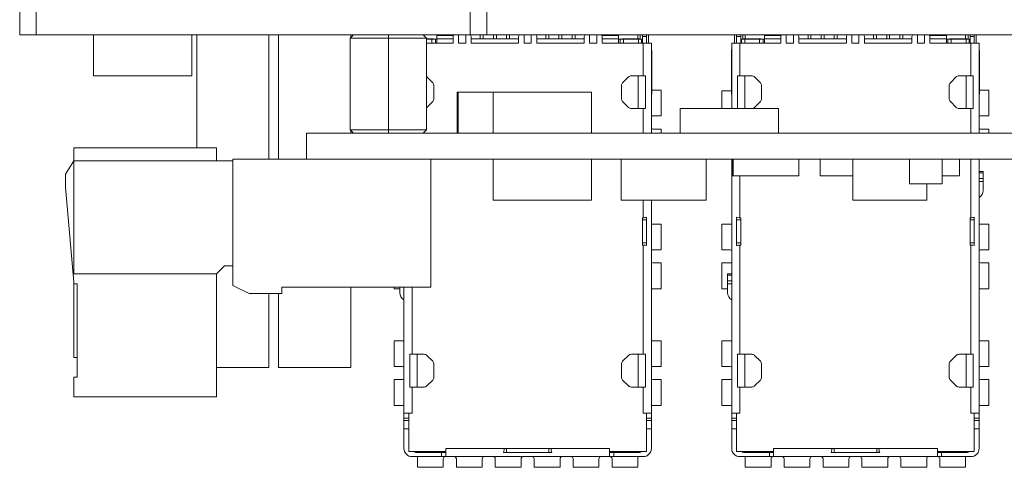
# Model space of a CAD drawing. Header units: millimetres. Extents: x -627 to -39, y 19 to 517.
# Tile 4 of 46: x -507 to -447, y 19 to 47. Entities that reach past the tile are written whole.
import ezdxf

# ---------------------------------------------------------------- set-up
doc = ezdxf.new("R2010")
doc.units = ezdxf.units.MM
doc.layers.get('0').update_dxf_attribs({"lineweight": 20})

msp = doc.modelspace()

# ---------------------------------------------------------------- linework, layer by layer
at = {"color": 7, "linetype": 'Continuous', "lineweight": 15}
for p, q in [((-506.823, 45.685), (-506.823, 47.285)), ((-505.823, 45.685), (-505.823, 47.285)), ((-479.323, 45.685), (-479.323, 47.285)), ((-478.323, 45.685), (-478.323, 47.285)), ((-505.823, 45.685), (-506.823, 45.685)), ((-479.323, 45.685), (-505.823, 45.685)), ((-502.323, 43.185), (-502.323, 45.685)), ((-496.323, 43.185), (-496.323, 45.685)), ((-496.023, 38.785), (-496.023, 45.685)), ((-491.623, 38.085), (-491.623, 45.685)), ((-491.023, 38.085), (-491.023, 45.685)), ((-486.448, 45.685), (-486.648, 45.485)), ((-486.623, 45.51), (-486.623, 45.685)), ((-484.323, 45.685), (-484.323, 45.485)), ((-482.198, 45.685), (-481.998, 45.485)), ((-481.373, 45.639), (-481.373, 45.685)), ((-480.04, 45.185), (-480.04, 45.685)), ((-479.607, 45.685), (-479.607, 45.185)), ((-479.333, 45.676), (-479.333, 45.685)), ((-478.323, 45.685), (-479.323, 45.685)), ((-478.713, 45.439), (-478.713, 45.685)), ((-478.533, 45.439), (-478.533, 45.685)), ((-407.613, 45.685), (-478.323, 45.685)), ((-477.913, 45.439), (-477.913, 45.685)), ((-477.733, 45.439), (-477.733, 45.685)), ((-477.113, 45.439), (-477.113, 45.685)), ((-476.933, 45.439), (-476.933, 45.685)), ((-476.313, 45.676), (-476.313, 45.685)), ((-476.04, 45.185), (-476.04, 45.685)), ((-475.607, 45.685), (-475.607, 45.185)), ((-475.333, 45.676), (-475.333, 45.685)), ((-474.713, 45.439), (-474.713, 45.685)), ((-474.533, 45.439), (-474.533, 45.685)), ((-473.913, 45.439), (-473.913, 45.685)), ((-473.733, 45.439), (-473.733, 45.685)), ((-473.113, 45.439), (-473.113, 45.685)), ((-472.933, 45.439), (-472.933, 45.685)), ((-472.313, 45.676), (-472.313, 45.685)), ((-472.04, 45.185), (-472.04, 45.685)), ((-471.607, 45.685), (-471.607, 45.185)), ((-470.273, 45.685), (-470.273, 45.639)), ((-469.098, 45.435), (-469.098, 45.685)), ((-468.948, 45.685), (-468.948, 45.428)), ((-468.823, 45.585), (-468.823, 45.685)), ((-468.573, 45.685), (-468.573, 45.585)), ((-468.448, 45.185), (-468.448, 45.685)), ((-463.198, 45.685), (-463.198, 45.185)), ((-463.073, 45.585), (-463.073, 45.685)), ((-462.823, 45.685), (-462.823, 45.585)), ((-462.698, 45.428), (-462.698, 45.685)), ((-462.548, 45.685), (-462.548, 45.435)), ((-461.373, 45.639), (-461.373, 45.685)), ((-460.04, 45.185), (-460.04, 45.685)), ((-459.607, 45.685), (-459.607, 45.185)), ((-459.333, 45.676), (-459.333, 45.685)), ((-458.713, 45.439), (-458.713, 45.685)), ((-458.533, 45.439), (-458.533, 45.685)), ((-457.913, 45.439), (-457.913, 45.685)), ((-457.733, 45.439), (-457.733, 45.685)), ((-457.113, 45.439), (-457.113, 45.685)), ((-456.933, 45.439), (-456.933, 45.685)), ((-456.313, 45.676), (-456.313, 45.685)), ((-456.04, 45.185), (-456.04, 45.685)), ((-455.607, 45.685), (-455.607, 45.185)), ((-455.333, 45.676), (-455.333, 45.685)), ((-454.713, 45.439), (-454.713, 45.685)), ((-454.533, 45.439), (-454.533, 45.685)), ((-453.913, 45.439), (-453.913, 45.685)), ((-453.733, 45.439), (-453.733, 45.685)), ((-453.113, 45.439), (-453.113, 45.685)), ((-452.933, 45.439), (-452.933, 45.685)), ((-452.313, 45.676), (-452.313, 45.685)), ((-452.04, 45.185), (-452.04, 45.685)), ((-451.607, 45.685), (-451.607, 45.185)), ((-450.273, 45.685), (-450.273, 45.639)), ((-449.098, 45.435), (-449.098, 45.685)), ((-448.948, 45.685), (-448.948, 45.428)), ((-448.823, 45.585), (-448.823, 45.685)), ((-448.573, 45.685), (-448.573, 45.585)), ((-448.448, 45.185), (-448.448, 45.685)), ((-484.323, 45.485), (-486.648, 45.485)), ((-486.648, 39.885), (-486.648, 45.485)), ((-484.323, 39.885), (-484.323, 45.485)), ((-481.998, 45.485), (-484.323, 45.485)), ((-481.998, 39.885), (-481.998, 45.485)), ((-481.998, 45.435), (-481.649, 45.435)), ((-481.672, 45.428), (-481.998, 45.428)), ((-480.373, 45.185), (-481.998, 45.185)), ((-481.672, 45.428), (-481.458, 45.428)), ((-481.649, 45.435), (-481.576, 45.435)), ((-481.576, 45.428), (-481.576, 45.435)), ((-481.373, 45.428), (-481.458, 45.428)), ((-481.373, 45.185), (-481.373, 45.439)), ((-481.373, 45.439), (-480.373, 45.439)), ((-480.373, 45.585), (-480.373, 45.185)), ((-480.04, 45.185), (-479.607, 45.185)), ((-479.273, 45.585), (-479.273, 45.185)), ((-476.373, 45.439), (-479.273, 45.439)), ((-476.373, 45.185), (-479.273, 45.185)), ((-476.373, 45.585), (-476.373, 45.185)), ((-476.04, 45.185), (-475.607, 45.185)), ((-475.273, 45.185), (-475.273, 45.585)), ((-472.373, 45.439), (-475.273, 45.439)), ((-472.373, 45.185), (-475.273, 45.185)), ((-472.373, 45.585), (-472.373, 45.185)), ((-472.04, 45.185), (-471.607, 45.185)), ((-471.273, 45.585), (-471.273, 45.185)), ((-471.273, 45.439), (-470.273, 45.439)), ((-468.773, 45.185), (-471.273, 45.185)), ((-470.273, 45.439), (-470.273, 45.185)), ((-470.273, 45.428), (-470.188, 45.428)), ((-470.188, 45.428), (-469.975, 45.428)), ((-470.071, 45.428), (-470.071, 45.435)), ((-469.998, 45.435), (-470.071, 45.435)), ((-469.644, 45.435), (-469.998, 45.435)), ((-469.068, 45.428), (-469.975, 45.428)), ((-469.467, 45.435), (-469.644, 45.435)), ((-469.073, 45.435), (-469.467, 45.435)), ((-469.068, 45.185), (-469.068, 45.428)), ((-469.068, 45.428), (-468.882, 45.428)), ((-468.882, 45.428), (-468.882, 45.185)), ((-468.573, 45.585), (-468.823, 45.585)), ((-468.823, 45.185), (-468.823, 45.585)), ((-468.773, 43.185), (-468.773, 45.185)), ((-468.273, 45.185), (-468.773, 45.185)), ((-468.573, 45.185), (-468.573, 45.585)), ((-468.273, 45.185), (-468.273, 39.685)), ((-463.373, 45.185), (-463.373, 41.185)), ((-462.873, 45.185), (-463.373, 45.185)), ((-462.823, 45.585), (-463.073, 45.585)), ((-463.073, 45.585), (-463.073, 45.185)), ((-462.873, 45.185), (-462.873, 43.185)), ((-460.373, 45.185), (-462.873, 45.185)), ((-462.823, 45.585), (-462.823, 45.185)), ((-462.765, 45.428), (-462.579, 45.428)), ((-462.765, 45.185), (-462.765, 45.428)), ((-462.579, 45.428), (-462.579, 45.185)), ((-461.672, 45.428), (-462.579, 45.428)), ((-462.573, 45.435), (-462.179, 45.435)), ((-462.179, 45.435), (-462.002, 45.435)), ((-462.002, 45.435), (-461.649, 45.435)), ((-461.672, 45.428), (-461.458, 45.428)), ((-461.649, 45.435), (-461.576, 45.435)), ((-461.576, 45.428), (-461.576, 45.435)), ((-461.373, 45.428), (-461.458, 45.428)), ((-461.373, 45.185), (-461.373, 45.439)), ((-461.373, 45.439), (-460.373, 45.439)), ((-460.373, 45.585), (-460.373, 45.185)), ((-460.04, 45.185), (-459.607, 45.185)), ((-459.273, 45.585), (-459.273, 45.185)), ((-456.373, 45.439), (-459.273, 45.439)), ((-456.373, 45.185), (-459.273, 45.185)), ((-456.373, 45.585), (-456.373, 45.185)), ((-456.04, 45.185), (-455.607, 45.185)), ((-455.273, 45.185), (-455.273, 45.585)), ((-452.373, 45.439), (-455.273, 45.439)), ((-452.373, 45.185), (-455.273, 45.185)), ((-452.373, 45.585), (-452.373, 45.185)), ((-452.04, 45.185), (-451.607, 45.185)), ((-451.273, 45.585), (-451.273, 45.185)), ((-451.273, 45.439), (-450.273, 45.439)), ((-448.773, 45.185), (-451.273, 45.185)), ((-450.273, 45.439), (-450.273, 45.185)), ((-450.273, 45.428), (-450.188, 45.428)), ((-450.188, 45.428), (-449.975, 45.428)), ((-450.071, 45.428), (-450.071, 45.435)), ((-449.998, 45.435), (-450.071, 45.435)), ((-449.644, 45.435), (-449.998, 45.435)), ((-449.068, 45.428), (-449.975, 45.428)), ((-449.467, 45.435), (-449.644, 45.435)), ((-449.073, 45.435), (-449.467, 45.435)), ((-449.068, 45.185), (-449.068, 45.428)), ((-449.068, 45.428), (-448.882, 45.428)), ((-448.882, 45.428), (-448.882, 45.185)), ((-448.573, 45.585), (-448.823, 45.585)), ((-448.823, 45.185), (-448.823, 45.585)), ((-448.773, 43.185), (-448.773, 45.185)), ((-448.273, 45.185), (-448.773, 45.185)), ((-448.573, 45.185), (-448.573, 45.585)), ((-448.273, 45.185), (-448.273, 39.685)), ((-468.253, 42.555), (-468.253, 44.685)), ((-463.393, 44.685), (-463.393, 42.555)), ((-448.253, 42.555), (-448.253, 44.685)), ((-496.323, 43.185), (-502.323, 43.185)), ((-481.619, 42.758), (-481.972, 43.111)), ((-469.674, 43.111), (-470.028, 42.758)), ((-469.073, 43.185), (-469.497, 43.185)), ((-469.073, 43.185), (-469.073, 41.185)), ((-469.073, 43.185), (-468.629, 43.185)), ((-468.629, 43.185), (-468.629, 41.185)), ((-463.018, 41.185), (-463.018, 43.185)), ((-463.018, 43.185), (-462.573, 43.185)), ((-462.573, 41.185), (-462.573, 43.185)), ((-462.149, 43.185), (-462.573, 43.185)), ((-461.619, 42.758), (-461.972, 43.111)), ((-449.674, 43.111), (-450.028, 42.758)), ((-449.073, 43.185), (-449.497, 43.185)), ((-449.073, 43.185), (-449.073, 41.185)), ((-449.073, 43.185), (-448.629, 43.185)), ((-448.629, 43.185), (-448.629, 41.185)), ((-481.546, 41.788), (-481.546, 42.581)), ((-480.123, 42.185), (-480.123, 39.685)), ((-480.123, 42.185), (-480.075, 42.185)), ((-480.075, 42.185), (-480.075, 39.685)), ((-480.075, 42.185), (-477.923, 42.185)), ((-477.923, 42.185), (-471.923, 42.185)), ((-477.923, 42.185), (-477.923, 39.685)), ((-471.923, 42.185), (-471.923, 39.685)), ((-470.101, 42.581), (-470.101, 41.788)), ((-468.253, 42.055), (-468.253, 42.555)), ((-467.673, 42.31), (-468.253, 42.31)), ((-467.673, 40.735), (-467.673, 42.31)), ((-463.973, 42.26), (-463.973, 41.185)), ((-463.464, 42.26), (-463.973, 42.26)), ((-463.393, 42.555), (-463.393, 42.055)), ((-461.546, 41.788), (-461.546, 42.581)), ((-450.101, 42.581), (-450.101, 41.788)), ((-448.253, 42.055), (-448.253, 42.555)), ((-447.673, 42.31), (-448.253, 42.31)), ((-447.673, 40.735), (-447.673, 42.31)), ((-481.972, 41.258), (-481.619, 41.611)), ((-470.028, 41.611), (-469.674, 41.258)), ((-468.253, 42.055), (-468.273, 42.055)), ((-463.393, 42.055), (-463.373, 42.055)), ((-461.972, 41.258), (-461.619, 41.611)), ((-450.028, 41.611), (-449.674, 41.258)), ((-448.253, 42.055), (-448.273, 42.055)), ((-469.497, 41.185), (-469.073, 41.185)), ((-468.629, 41.185), (-469.073, 41.185)), ((-466.523, 41.185), (-460.523, 41.185)), ((-466.523, 41.185), (-466.523, 39.685)), ((-460.523, 41.185), (-460.523, 39.685)), ((-449.497, 41.185), (-449.073, 41.185)), ((-448.629, 41.185), (-449.073, 41.185)), ((-468.183, 40.735), (-467.673, 40.735)), ((-448.183, 40.735), (-447.673, 40.735)), ((-489.323, 38.085), (-489.323, 39.685)), ((-339.323, 39.685), (-489.323, 39.685)), ((-486.648, 39.885), (-484.323, 39.885)), ((-486.448, 39.685), (-486.648, 39.885)), ((-486.623, 39.685), (-486.623, 39.86)), ((-484.323, 39.685), (-484.323, 39.885)), ((-484.323, 39.885), (-481.998, 39.885)), ((-481.998, 39.885), (-482.198, 39.685)), ((-468.183, 39.935), (-468.273, 39.97)), ((-467.673, 39.935), (-468.183, 39.935)), ((-467.673, 39.685), (-467.673, 39.935)), ((-448.183, 39.935), (-448.273, 39.97)), ((-447.673, 39.935), (-448.183, 39.935)), ((-447.673, 39.685), (-447.673, 39.935)), ((-503.523, 38.785), (-494.823, 38.785)), ((-503.523, 37.985), (-503.523, 38.785)), ((-494.823, 38.785), (-494.823, 37.985)), ((-504.023, 37.185), (-503.523, 37.985)), ((-503.523, 31.085), (-503.523, 37.985)), ((-503.523, 37.985), (-493.823, 37.985)), ((-489.323, 38.085), (-493.823, 38.085)), ((-493.823, 30.385), (-493.823, 38.085)), ((-493.823, 37.985), (-493.823, 31.585)), ((-339.323, 38.085), (-489.323, 38.085)), ((-481.723, 30.285), (-481.723, 38.085)), ((-477.923, 35.585), (-477.923, 38.085)), ((-471.923, 35.585), (-471.923, 38.085)), ((-470.123, 35.585), (-470.123, 38.085)), ((-464.923, 35.585), (-464.923, 38.085)), ((-463.373, 38.085), (-463.373, 22.585)), ((-463.323, 37.085), (-463.323, 38.085)), ((-463.273, 37.085), (-463.273, 38.085)), ((-459.273, 37.085), (-459.273, 38.085)), ((-457.973, 37.085), (-457.973, 38.085)), ((-455.973, 35.585), (-455.973, 38.085)), ((-452.522, 36.585), (-452.522, 38.085)), ((-450.522, 36.585), (-450.522, 38.085)), ((-449.473, 37.085), (-449.473, 38.085)), ((-448.273, 38.085), (-448.273, 22.585)), ((-448.023, 37.337), (-448.273, 37.337)), ((-448.023, 37.264), (-448.273, 37.264)), ((-448.023, 37.337), (-448.023, 37.264)), ((-448.023, 36.91), (-448.023, 37.264)), ((-504.023, 36.385), (-504.023, 37.185)), ((-463.273, 37.085), (-463.323, 37.085)), ((-459.273, 37.085), (-463.273, 37.085)), ((-455.973, 37.085), (-457.973, 37.085)), ((-449.473, 37.085), (-450.522, 37.085)), ((-448.023, 36.91), (-448.273, 36.91)), ((-448.273, 36.734), (-448.023, 36.734)), ((-448.023, 36.91), (-448.023, 36.734)), ((-448.023, 36.734), (-448.023, 36.185)), ((-503.523, 30.585), (-504.023, 36.385)), ((-450.522, 36.585), (-452.522, 36.585)), ((-451.473, 35.585), (-451.473, 36.585)), ((-471.923, 35.585), (-477.923, 35.585)), ((-464.923, 35.585), (-470.123, 35.585)), ((-468.273, 35.585), (-468.273, 22.585)), ((-451.473, 35.585), (-455.973, 35.585)), ((-468.823, 34.517), (-468.823, 34.385)), ((-468.823, 34.517), (-468.773, 34.517)), ((-468.573, 34.385), (-468.823, 34.385)), ((-468.823, 32.985), (-468.823, 34.385)), ((-468.573, 34.385), (-468.573, 34.553)), ((-468.573, 34.385), (-468.573, 32.985)), ((-463.073, 34.553), (-463.073, 34.385)), ((-463.073, 34.385), (-462.823, 34.385)), ((-463.073, 32.985), (-463.073, 34.385)), ((-462.873, 34.517), (-462.823, 34.517)), ((-462.823, 34.517), (-462.823, 34.385)), ((-462.823, 34.385), (-462.823, 32.985)), ((-448.823, 34.517), (-448.823, 34.385)), ((-448.823, 34.517), (-448.773, 34.517)), ((-448.573, 34.385), (-448.823, 34.385)), ((-448.823, 32.985), (-448.823, 34.385)), ((-448.573, 34.385), (-448.573, 34.553)), ((-448.573, 34.385), (-448.573, 32.985)), ((-467.673, 34.135), (-468.273, 34.135)), ((-467.673, 32.56), (-467.673, 34.135)), ((-463.973, 34.135), (-463.973, 32.56)), ((-463.373, 34.135), (-463.973, 34.135)), ((-447.673, 34.135), (-448.273, 34.135)), ((-447.673, 32.56), (-447.673, 34.135)), ((-468.573, 32.985), (-468.823, 32.985)), ((-468.823, 32.852), (-468.823, 32.985)), ((-468.773, 32.852), (-468.823, 32.852)), ((-468.773, 26.185), (-468.773, 32.852)), ((-468.573, 32.816), (-468.573, 32.985)), ((-468.183, 32.56), (-467.673, 32.56)), ((-463.973, 32.56), (-463.464, 32.56)), ((-463.464, 32.56), (-463.373, 32.524)), ((-463.073, 32.985), (-462.823, 32.985)), ((-463.073, 32.985), (-463.073, 32.816)), ((-462.823, 32.852), (-462.873, 32.852)), ((-462.873, 32.852), (-462.873, 26.185)), ((-462.823, 32.852), (-462.823, 32.985)), ((-448.573, 32.985), (-448.823, 32.985)), ((-448.823, 32.852), (-448.823, 32.985)), ((-448.773, 32.852), (-448.823, 32.852)), ((-448.773, 26.185), (-448.773, 32.852)), ((-448.573, 32.816), (-448.573, 32.985)), ((-448.183, 32.56), (-447.673, 32.56)), ((-494.323, 31.585), (-494.823, 31.085)), ((-493.823, 31.585), (-494.323, 31.585)), ((-468.183, 31.76), (-468.273, 31.795)), ((-467.673, 31.76), (-468.183, 31.76)), ((-467.673, 30.185), (-467.673, 31.76)), ((-463.973, 31.76), (-463.973, 30.185)), ((-463.464, 31.76), (-463.973, 31.76)), ((-448.183, 31.76), (-448.273, 31.795)), ((-447.673, 31.76), (-448.183, 31.76)), ((-447.673, 30.185), (-447.673, 31.76)), ((-494.823, 31.085), (-503.523, 31.085)), ((-494.823, 31.085), (-494.823, 23.585)), ((-463.373, 31.087), (-463.623, 31.087)), ((-463.623, 31.014), (-463.623, 31.087)), ((-463.373, 31.014), (-463.623, 31.014)), ((-463.623, 31.014), (-463.623, 30.66)), ((-463.623, 30.484), (-463.623, 30.66)), ((-463.373, 30.66), (-463.623, 30.66)), ((-503.523, 30.485), (-503.523, 30.585)), ((-503.523, 30.485), (-503.323, 30.485)), ((-503.523, 25.985), (-503.523, 30.485)), ((-503.323, 24.785), (-503.323, 30.485)), ((-492.823, 29.885), (-493.823, 30.385)), ((-481.723, 30.285), (-490.823, 30.285)), ((-490.823, 30.285), (-490.823, 29.885)), ((-486.623, 25.385), (-486.623, 30.285)), ((-483.973, 30.285), (-483.973, 30.185)), ((-483.973, 30.185), (-483.623, 30.185)), ((-483.623, 29.935), (-483.623, 30.285)), ((-483.373, 30.285), (-483.373, 22.585)), ((-468.273, 30.185), (-467.673, 30.185)), ((-463.973, 30.185), (-463.623, 30.185)), ((-463.623, 29.935), (-463.623, 30.484)), ((-463.623, 30.484), (-463.373, 30.484)), ((-448.273, 30.185), (-447.673, 30.185)), ((-490.823, 29.885), (-492.823, 29.885)), ((-491.623, 25.385), (-491.623, 29.885)), ((-491.023, 25.385), (-491.023, 29.885)), ((-483.973, 27.01), (-483.973, 25.435)), ((-483.373, 27.01), (-483.973, 27.01)), ((-467.673, 27.01), (-468.273, 27.01)), ((-467.673, 25.435), (-467.673, 27.01)), ((-463.973, 27.01), (-463.973, 25.435)), ((-463.373, 27.01), (-463.973, 27.01)), ((-447.673, 27.01), (-448.273, 27.01)), ((-447.673, 25.435), (-447.673, 27.01)), ((-503.523, 25.985), (-503.323, 25.985)), ((-483.018, 24.185), (-483.018, 26.185)), ((-482.573, 26.185), (-483.018, 26.185)), ((-482.573, 24.185), (-482.573, 26.185)), ((-482.149, 26.185), (-482.573, 26.185)), ((-481.619, 25.758), (-481.972, 26.111)), ((-469.674, 26.111), (-470.028, 25.758)), ((-469.073, 26.185), (-469.497, 26.185)), ((-469.073, 26.185), (-469.073, 24.185)), ((-469.073, 26.185), (-468.629, 26.185)), ((-468.629, 26.185), (-468.629, 24.185)), ((-463.018, 24.185), (-463.018, 26.185)), ((-462.573, 26.185), (-463.018, 26.185)), ((-462.573, 24.185), (-462.573, 26.185)), ((-462.149, 26.185), (-462.573, 26.185)), ((-461.619, 25.758), (-461.972, 26.111)), ((-449.674, 26.111), (-450.028, 25.758)), ((-449.073, 26.185), (-449.497, 26.185)), ((-449.073, 26.185), (-449.073, 24.185)), ((-449.073, 26.185), (-448.629, 26.185)), ((-448.629, 26.185), (-448.629, 24.185)), ((-491.623, 25.385), (-494.823, 25.385)), ((-486.623, 25.385), (-491.023, 25.385)), ((-483.973, 25.435), (-483.464, 25.435)), ((-483.464, 25.435), (-483.373, 25.399)), ((-481.546, 24.788), (-481.546, 25.581)), ((-470.101, 25.581), (-470.101, 24.788)), ((-468.183, 25.435), (-467.673, 25.435)), ((-463.973, 25.435), (-463.464, 25.435)), ((-463.464, 25.435), (-463.373, 25.399)), ((-461.546, 24.788), (-461.546, 25.581)), ((-450.101, 25.581), (-450.101, 24.788)), ((-448.183, 25.435), (-447.673, 25.435)), ((-503.523, 23.585), (-503.523, 24.785)), ((-503.523, 24.785), (-503.323, 24.785)), ((-468.183, 24.635), (-468.273, 24.67)), ((-448.183, 24.635), (-448.273, 24.67)), ((-483.973, 24.635), (-483.973, 23.06)), ((-483.464, 24.635), (-483.973, 24.635)), ((-482.573, 24.185), (-483.018, 24.185)), ((-482.873, 24.185), (-482.873, 22.585)), ((-482.573, 24.185), (-482.149, 24.185)), ((-481.972, 24.258), (-481.619, 24.611)), ((-470.028, 24.611), (-469.674, 24.258)), ((-469.497, 24.185), (-469.073, 24.185)), ((-468.629, 24.185), (-469.073, 24.185)), ((-468.773, 22.585), (-468.773, 24.185)), ((-467.673, 24.635), (-468.183, 24.635)), ((-467.673, 23.06), (-467.673, 24.635)), ((-463.973, 24.635), (-463.973, 23.06)), ((-463.464, 24.635), (-463.973, 24.635)), ((-462.573, 24.185), (-463.018, 24.185)), ((-462.873, 24.185), (-462.873, 22.585)), ((-462.573, 24.185), (-462.149, 24.185)), ((-461.972, 24.258), (-461.619, 24.611)), ((-450.028, 24.611), (-449.674, 24.258)), ((-449.497, 24.185), (-449.073, 24.185)), ((-448.629, 24.185), (-449.073, 24.185)), ((-448.773, 22.585), (-448.773, 24.185)), ((-447.673, 24.635), (-448.183, 24.635)), ((-447.673, 23.06), (-447.673, 24.635)), ((-494.823, 23.585), (-503.523, 23.585)), ((-483.973, 23.06), (-483.373, 23.06)), ((-468.273, 23.06), (-467.673, 23.06)), ((-463.973, 23.06), (-463.373, 23.06)), ((-448.273, 23.06), (-447.673, 23.06)), ((-483.373, 22.585), (-483.073, 22.585)), ((-483.373, 22.585), (-483.373, 22.281)), ((-483.373, 22.281), (-483.073, 22.281)), ((-483.373, 22.281), (-483.373, 22.135)), ((-483.073, 22.585), (-483.073, 20.255)), ((-482.873, 22.585), (-483.073, 22.585)), ((-468.573, 22.585), (-468.773, 22.585)), ((-468.573, 20.255), (-468.573, 22.585)), ((-468.573, 22.585), (-468.273, 22.585)), ((-468.573, 22.281), (-468.273, 22.281)), ((-468.273, 22.281), (-468.273, 22.585)), ((-468.273, 22.281), (-468.273, 22.135)), ((-463.373, 22.585), (-463.073, 22.585)), ((-463.373, 22.585), (-463.373, 22.281)), ((-463.373, 22.281), (-463.073, 22.281)), ((-463.373, 22.281), (-463.373, 22.135)), ((-463.073, 22.585), (-463.073, 20.255)), ((-462.873, 22.585), (-463.073, 22.585)), ((-448.573, 22.585), (-448.773, 22.585)), ((-448.573, 20.255), (-448.573, 22.585)), ((-448.573, 22.585), (-448.273, 22.585)), ((-448.573, 22.281), (-448.273, 22.281)), ((-448.273, 22.281), (-448.273, 22.585)), ((-448.273, 22.281), (-448.273, 22.135)), ((-483.373, 22.135), (-483.073, 22.135)), ((-483.373, 22.135), (-483.373, 21.635)), ((-483.073, 21.635), (-483.373, 21.635)), ((-483.373, 21.635), (-483.373, 20.435)), ((-468.573, 22.135), (-468.273, 22.135)), ((-468.273, 21.635), (-468.573, 21.635)), ((-468.273, 21.635), (-468.273, 22.135)), ((-468.273, 21.635), (-468.273, 20.435)), ((-463.373, 22.135), (-463.073, 22.135)), ((-463.373, 22.135), (-463.373, 21.635)), ((-463.073, 21.635), (-463.373, 21.635)), ((-463.373, 21.635), (-463.373, 20.435)), ((-448.573, 22.135), (-448.273, 22.135)), ((-448.273, 21.635), (-448.573, 21.635)), ((-448.273, 21.635), (-448.273, 22.135)), ((-448.273, 21.635), (-448.273, 20.435)), ((-480.823, 20.435), (-477.256, 20.435)), ((-480.823, 20.255), (-480.823, 20.435)), ((-477.256, 20.435), (-477.123, 20.435)), ((-477.123, 20.185), (-477.123, 20.435)), ((-477.123, 20.435), (-474.523, 20.435)), ((-474.523, 20.435), (-474.523, 20.185)), ((-474.523, 20.435), (-474.391, 20.435)), ((-474.391, 20.435), (-470.823, 20.435)), ((-470.823, 20.435), (-470.823, 20.255)), ((-460.823, 20.435), (-457.256, 20.435)), ((-460.823, 20.255), (-460.823, 20.435)), ((-457.256, 20.435), (-457.123, 20.435)), ((-457.123, 20.185), (-457.123, 20.435)), ((-457.123, 20.435), (-454.523, 20.435)), ((-454.523, 20.435), (-454.523, 20.185)), ((-454.523, 20.435), (-454.391, 20.435)), ((-454.391, 20.435), (-450.823, 20.435)), ((-450.823, 20.435), (-450.823, 20.255)), ((-483.073, 20.255), (-480.823, 20.255)), ((-481.073, 19.935), (-482.873, 19.935)), ((-481.522, 20.185), (-482.573, 20.185)), ((-482.548, 19.935), (-482.548, 19.285)), ((-481.323, 20.185), (-481.522, 20.185)), ((-481.257, 20.185), (-481.323, 20.185)), ((-481.073, 20.185), (-481.257, 20.185)), ((-481.073, 20.185), (-480.823, 20.185)), ((-481.073, 19.935), (-481.073, 20.185)), ((-480.844, 19.935), (-481.073, 19.935)), ((-470.802, 19.935), (-480.844, 19.935)), ((-480.823, 20.255), (-480.823, 19.945)), ((-477.305, 20.185), (-477.123, 20.185)), ((-474.523, 20.185), (-477.123, 20.185)), ((-474.341, 20.185), (-474.523, 20.185)), ((-470.823, 20.255), (-468.573, 20.255)), ((-470.823, 19.945), (-470.823, 20.255)), ((-470.823, 20.185), (-470.573, 20.185)), ((-470.573, 19.935), (-470.802, 19.935)), ((-470.573, 20.185), (-470.573, 19.935)), ((-470.389, 20.185), (-470.573, 20.185)), ((-468.773, 19.935), (-470.573, 19.935)), ((-470.323, 20.185), (-470.389, 20.185)), ((-470.323, 20.185), (-470.125, 20.185)), ((-469.073, 20.185), (-470.125, 20.185)), ((-469.098, 19.285), (-469.098, 19.935)), ((-463.073, 20.255), (-460.823, 20.255)), ((-461.073, 19.935), (-462.873, 19.935)), ((-461.522, 20.185), (-462.573, 20.185)), ((-462.548, 19.935), (-462.548, 19.285)), ((-461.323, 20.185), (-461.522, 20.185)), ((-461.257, 20.185), (-461.323, 20.185)), ((-461.073, 20.185), (-461.257, 20.185)), ((-461.073, 20.185), (-460.823, 20.185)), ((-461.073, 19.935), (-461.073, 20.185)), ((-460.844, 19.935), (-461.073, 19.935)), ((-450.802, 19.935), (-460.844, 19.935)), ((-460.823, 20.255), (-460.823, 19.945)), ((-457.305, 20.185), (-457.123, 20.185)), ((-454.523, 20.185), (-457.123, 20.185)), ((-454.341, 20.185), (-454.523, 20.185)), ((-450.823, 20.255), (-448.573, 20.255)), ((-450.823, 19.945), (-450.823, 20.255)), ((-450.823, 20.185), (-450.573, 20.185)), ((-450.573, 19.935), (-450.802, 19.935)), ((-450.573, 20.185), (-450.573, 19.935)), ((-450.389, 20.185), (-450.573, 20.185)), ((-448.773, 19.935), (-450.573, 19.935)), ((-450.323, 20.185), (-450.389, 20.185)), ((-450.323, 20.185), (-450.125, 20.185)), ((-449.073, 20.185), (-450.125, 20.185)), ((-449.098, 19.285), (-449.098, 19.935)), ((-482.548, 19.285), (-480.973, 19.285)), ((-480.973, 19.285), (-480.973, 19.794)), ((-480.173, 19.794), (-480.173, 19.285)), ((-480.173, 19.285), (-478.598, 19.285)), ((-478.598, 19.285), (-478.598, 19.794)), ((-477.798, 19.794), (-477.798, 19.285)), ((-477.798, 19.285), (-476.223, 19.285)), ((-476.223, 19.285), (-476.223, 19.794)), ((-475.423, 19.794), (-475.423, 19.285)), ((-475.423, 19.285), (-473.848, 19.285)), ((-473.848, 19.285), (-473.848, 19.794)), ((-473.048, 19.794), (-473.048, 19.285)), ((-473.048, 19.285), (-471.473, 19.285)), ((-471.473, 19.285), (-471.473, 19.794)), ((-470.673, 19.794), (-470.673, 19.285)), ((-470.673, 19.285), (-469.098, 19.285)), ((-462.548, 19.285), (-460.973, 19.285)), ((-460.973, 19.285), (-460.973, 19.794)), ((-460.173, 19.794), (-460.173, 19.285)), ((-460.173, 19.285), (-458.598, 19.285)), ((-458.598, 19.285), (-458.598, 19.794)), ((-457.798, 19.794), (-457.798, 19.285)), ((-457.798, 19.285), (-456.223, 19.285)), ((-456.223, 19.285), (-456.223, 19.794)), ((-455.423, 19.794), (-455.423, 19.285)), ((-455.423, 19.285), (-453.848, 19.285)), ((-453.848, 19.285), (-453.848, 19.794)), ((-453.048, 19.794), (-453.048, 19.285)), ((-453.048, 19.285), (-451.473, 19.285)), ((-451.473, 19.285), (-451.473, 19.794)), ((-450.673, 19.794), (-450.673, 19.285)), ((-450.673, 19.285), (-449.098, 19.285))]:
    msp.add_line(p, q, dxfattribs=at)
at = {"color": 8, "linetype": 'Continuous', "lineweight": 15}
for p, q in [((-481.672, 45.185), (-481.672, 45.428)), ((-481.649, 45.428), (-481.649, 45.435)), ((-481.458, 45.428), (-481.458, 45.185)), ((-481.373, 45.639), (-480.357, 45.639)), ((-471.29, 45.639), (-470.273, 45.639)), ((-470.188, 45.185), (-470.188, 45.428)), ((-469.998, 45.428), (-469.998, 45.435)), ((-469.975, 45.428), (-469.975, 45.185)), ((-469.644, 45.428), (-469.644, 45.435)), ((-469.467, 45.428), (-469.467, 45.435)), ((-462.179, 45.428), (-462.179, 45.435)), ((-462.002, 45.428), (-462.002, 45.435)), ((-461.672, 45.185), (-461.672, 45.428)), ((-461.649, 45.428), (-461.649, 45.435)), ((-461.458, 45.428), (-461.458, 45.185)), ((-461.373, 45.639), (-460.357, 45.639)), ((-451.29, 45.639), (-450.273, 45.639)), ((-450.188, 45.185), (-450.188, 45.428)), ((-449.998, 45.428), (-449.998, 45.435)), ((-449.975, 45.428), (-449.975, 45.185)), ((-449.644, 45.428), (-449.644, 45.435)), ((-449.467, 45.428), (-449.467, 45.435)), ((-468.253, 42.555), (-468.273, 42.555)), ((-463.373, 42.555), (-463.393, 42.555)), ((-448.253, 42.555), (-448.273, 42.555)), ((-468.773, 39.685), (-468.773, 41.185)), ((-448.773, 39.685), (-448.773, 41.185)), ((-448.773, 34.517), (-448.773, 38.085)), ((-462.873, 37.085), (-462.873, 34.517)), ((-468.773, 34.517), (-468.773, 35.585)), ((-482.873, 30.285), (-482.873, 26.185)), ((-481.522, 20.255), (-481.522, 20.185)), ((-481.323, 20.185), (-481.323, 20.255)), ((-481.125, 20.185), (-481.125, 20.255)), ((-470.522, 20.185), (-470.522, 20.255)), ((-470.323, 20.255), (-470.323, 20.185)), ((-470.125, 20.185), (-470.125, 20.255)), ((-461.522, 20.255), (-461.522, 20.185)), ((-461.323, 20.185), (-461.323, 20.255)), ((-461.125, 20.185), (-461.125, 20.255)), ((-450.522, 20.185), (-450.522, 20.255)), ((-450.323, 20.255), (-450.323, 20.185)), ((-450.125, 20.185), (-450.125, 20.255))]:
    msp.add_line(p, q, dxfattribs=at)
at = {"color": 7, "linetype": 'Continuous', "lineweight": 15, "flags": 128}
for points in [[(-468.993, 45.428), (-469.006, 45.43), (-469.073, 45.435)], [(-462.573, 45.435), (-462.641, 45.43), (-462.653, 45.428)], [(-448.993, 45.428), (-449.006, 45.43), (-449.073, 45.435)], [(-468.273, 44.825), (-468.263, 44.782), (-468.253, 44.685)], [(-463.393, 44.685), (-463.384, 44.782), (-463.373, 44.825)], [(-448.273, 44.825), (-448.263, 44.782), (-448.253, 44.685)], [(-481.972, 43.111), (-481.991, 43.128), (-481.998, 43.134)], [(-481.998, 41.235), (-481.991, 41.241), (-481.972, 41.258)]]:
    msp.add_lwpolyline(points, dxfattribs=at)
at = {"color": 7, "linetype": 'Continuous', "lineweight": 15}
for centre, radius, start, end in [((-480.273, 45.585), 0.1, 90, 180), ((-479.373, 45.585), 0.1, 0, 90), ((-476.273, 45.585), 0.1, 90, 180), ((-475.373, 45.585), 0.1, 0, 90), ((-472.273, 45.585), 0.1, 90, 180), ((-471.373, 45.585), 0.1, 0, 90), ((-460.273, 45.585), 0.1, 90, 180), ((-459.373, 45.585), 0.1, 0, 90), ((-456.273, 45.585), 0.1, 90, 180), ((-455.373, 45.585), 0.1, 0, 90), ((-452.273, 45.585), 0.1, 90, 180), ((-451.373, 45.585), 0.1, 0, 90), ((-481.796, 42.581), 0.25, 0, 45), ((-469.851, 42.581), 0.25, 135, 180), ((-469.497, 42.935), 0.25, 90, 135), ((-462.149, 42.935), 0.25, 45, 90), ((-461.796, 42.581), 0.25, 0, 45), ((-449.851, 42.581), 0.25, 135, 180), ((-449.497, 42.935), 0.25, 90, 135), ((-481.796, 41.788), 0.25, 315, 0), ((-469.851, 41.788), 0.25, 180, 225), ((-461.796, 41.788), 0.25, 315, 0), ((-449.851, 41.788), 0.25, 180, 225), ((-469.497, 41.435), 0.25, 225, 270), ((-462.149, 41.435), 0.25, 270, 315), ((-449.497, 41.435), 0.25, 225, 270), ((-448.523, 36.185), 0.5, 300, 0), ((-483.123, 29.935), 0.5, 180, 240), ((-463.123, 29.935), 0.5, 180, 240), ((-482.149, 25.935), 0.25, 45, 90), ((-469.497, 25.935), 0.25, 90, 135), ((-462.149, 25.935), 0.25, 45, 90), ((-449.497, 25.935), 0.25, 90, 135), ((-481.796, 25.581), 0.25, 0, 45), ((-469.851, 25.581), 0.25, 135, 180), ((-461.796, 25.581), 0.25, 0, 45), ((-449.851, 25.581), 0.25, 135, 180), ((-481.796, 24.788), 0.25, 315, 0), ((-469.851, 24.788), 0.25, 180, 225), ((-461.796, 24.788), 0.25, 315, 0), ((-449.851, 24.788), 0.25, 180, 225), ((-482.149, 24.435), 0.25, 270, 315), ((-469.497, 24.435), 0.25, 225, 270), ((-462.149, 24.435), 0.25, 270, 315), ((-449.497, 24.435), 0.25, 225, 270), ((-482.873, 20.435), 0.5, 180, 270), ((-468.773, 20.435), 0.5, 270, 0), ((-462.873, 20.435), 0.5, 180, 270), ((-448.773, 20.435), 0.5, 270, 0), ((-482.573, 20.685), 0.5, 239.31658, 270), ((-469.073, 20.685), 0.5, 270, 300.68342), ((-462.573, 20.685), 0.5, 239.31658, 270), ((-449.073, 20.685), 0.5, 270, 300.68342)]:
    msp.add_arc(centre, radius, start, end, dxfattribs=at)
for points, knots in [([(-481.373, 45.439), (-481.373, 45.444), (-481.373, 45.454), (-481.373, 45.508), (-481.373, 45.566), (-481.373, 45.605), (-481.373, 45.631), (-481.373, 45.639)], [0, 0, 0, 0, 0.337894, 0.68166, 0.808815, 0.937254, 1, 1, 1, 1]), ([(-470.273, 45.639), (-470.273, 45.627), (-470.273, 45.599), (-470.273, 45.552), (-470.273, 45.496), (-470.273, 45.45), (-470.273, 45.443), (-470.273, 45.439)], [0, 0, 0, 0, 0.090496, 0.206828, 0.400667, 0.726515, 1, 1, 1, 1]), ([(-461.373, 45.439), (-461.373, 45.444), (-461.373, 45.454), (-461.373, 45.508), (-461.373, 45.566), (-461.373, 45.605), (-461.373, 45.631), (-461.373, 45.639)], [0, 0, 0, 0, 0.337894, 0.68166, 0.808815, 0.937254, 1, 1, 1, 1]), ([(-450.273, 45.639), (-450.273, 45.627), (-450.273, 45.599), (-450.273, 45.552), (-450.273, 45.496), (-450.273, 45.45), (-450.273, 45.443), (-450.273, 45.439)], [0, 0, 0, 0, 0.090496, 0.206828, 0.400667, 0.726515, 1, 1, 1, 1]), ([(-463.351, 42.31), (-463.351, 42.309), (-463.378, 42.285), (-463.417, 42.263), (-463.454, 42.26), (-463.464, 42.26)], [0, 0, 0, 0, 0.02214, 0.727662, 1, 1, 1, 1]), ([(-468.273, 40.698), (-468.253, 40.712), (-468.223, 40.733), (-468.193, 40.734), (-468.183, 40.735)], [0, 0, 0, 0, 0.659417, 1, 1, 1, 1]), ([(-448.273, 40.698), (-448.253, 40.712), (-448.223, 40.733), (-448.193, 40.734), (-448.183, 40.735)], [0, 0, 0, 0, 0.659417, 1, 1, 1, 1]), ([(-468.773, 34.517), (-468.739, 34.519), (-468.67, 34.524), (-468.606, 34.543), (-468.573, 34.553)], [0, 0, 0, 0, 0.483706, 1, 1, 1, 1]), ([(-463.073, 34.553), (-463.02, 34.538), (-462.956, 34.519), (-462.886, 34.517), (-462.873, 34.517)], [0, 0, 0, 0, 0.820014, 1, 1, 1, 1]), ([(-448.773, 34.517), (-448.739, 34.519), (-448.67, 34.524), (-448.606, 34.543), (-448.573, 34.553)], [0, 0, 0, 0, 0.4836969, 1, 1, 1, 1]), ([(-468.573, 32.816), (-468.626, 32.831), (-468.691, 32.85), (-468.761, 32.852), (-468.773, 32.852)], [0, 0, 0, 0, 0.820018, 1, 1, 1, 1]), ([(-468.273, 32.523), (-468.253, 32.537), (-468.223, 32.558), (-468.193, 32.559), (-468.183, 32.56)], [0, 0, 0, 0, 0.6594171, 1, 1, 1, 1]), ([(-462.873, 32.852), (-462.907, 32.85), (-462.977, 32.845), (-463.041, 32.826), (-463.073, 32.816)], [0, 0, 0, 0, 0.483713, 1, 1, 1, 1]), ([(-448.573, 32.816), (-448.626, 32.831), (-448.691, 32.85), (-448.761, 32.852), (-448.773, 32.852)], [0, 0, 0, 0, 0.820014, 1, 1, 1, 1]), ([(-448.273, 32.523), (-448.253, 32.537), (-448.223, 32.558), (-448.193, 32.559), (-448.183, 32.56)], [0, 0, 0, 0, 0.6594171, 1, 1, 1, 1]), ([(-463.373, 31.796), (-463.393, 31.782), (-463.424, 31.761), (-463.454, 31.76), (-463.464, 31.76)], [0, 0, 0, 0, 0.659424, 1, 1, 1, 1]), ([(-468.273, 25.398), (-468.253, 25.412), (-468.223, 25.433), (-468.193, 25.434), (-468.183, 25.435)], [0, 0, 0, 0, 0.659418, 1, 1, 1, 1]), ([(-448.273, 25.398), (-448.253, 25.412), (-448.223, 25.433), (-448.193, 25.434), (-448.183, 25.435)], [0, 0, 0, 0, 0.659418, 1, 1, 1, 1]), ([(-483.373, 24.671), (-483.393, 24.657), (-483.424, 24.636), (-483.454, 24.635), (-483.464, 24.635)], [0, 0, 0, 0, 0.65942, 1, 1, 1, 1]), ([(-463.373, 24.671), (-463.393, 24.657), (-463.424, 24.636), (-463.454, 24.635), (-463.464, 24.635)], [0, 0, 0, 0, 0.6594231, 1, 1, 1, 1]), ([(-477.305, 20.185), (-477.289, 20.237), (-477.264, 20.315), (-477.258, 20.404), (-477.256, 20.435)], [0, 0, 0, 0, 0.661013, 1, 1, 1, 1]), ([(-474.391, 20.435), (-474.388, 20.401), (-474.381, 20.312), (-474.357, 20.233), (-474.341, 20.185)], [0, 0, 0, 0, 0.379722, 1, 1, 1, 1]), ([(-457.305, 20.185), (-457.289, 20.237), (-457.264, 20.315), (-457.258, 20.404), (-457.256, 20.435)], [0, 0, 0, 0, 0.66101, 1, 1, 1, 1]), ([(-454.391, 20.435), (-454.388, 20.401), (-454.381, 20.312), (-454.357, 20.233), (-454.341, 20.185)], [0, 0, 0, 0, 0.379721, 1, 1, 1, 1]), ([(-480.973, 19.794), (-480.968, 19.828), (-480.961, 19.878), (-480.904, 19.921), (-480.887, 19.935)], [0, 0, 0, 0, 0.698233, 1, 1, 1, 1]), ([(-480.823, 19.945), (-480.825, 19.941), (-480.828, 19.935), (-480.841, 19.935), (-480.844, 19.935)], [0, 0, 0, 0, 0.739492, 1, 1, 1, 1]), ([(-480.257, 19.935), (-480.244, 19.925), (-480.201, 19.891), (-480.177, 19.841), (-480.174, 19.804), (-480.173, 19.794)], [0, 0, 0, 0, 0.22497, 0.784148, 1, 1, 1, 1]), ([(-478.598, 19.794), (-478.593, 19.828), (-478.586, 19.878), (-478.529, 19.921), (-478.512, 19.935)], [0, 0, 0, 0, 0.698233, 1, 1, 1, 1]), ([(-477.882, 19.935), (-477.869, 19.925), (-477.826, 19.891), (-477.802, 19.841), (-477.799, 19.804), (-477.798, 19.794)], [0, 0, 0, 0, 0.22497, 0.784148, 1, 1, 1, 1]), ([(-476.223, 19.794), (-476.218, 19.828), (-476.211, 19.878), (-476.154, 19.921), (-476.137, 19.935)], [0, 0, 0, 0, 0.698233, 1, 1, 1, 1]), ([(-475.507, 19.935), (-475.494, 19.925), (-475.451, 19.891), (-475.427, 19.841), (-475.424, 19.804), (-475.423, 19.794)], [0, 0, 0, 0, 0.224959, 0.784145, 1, 1, 1, 1]), ([(-473.848, 19.794), (-473.843, 19.828), (-473.836, 19.878), (-473.779, 19.921), (-473.762, 19.935)], [0, 0, 0, 0, 0.698224, 1, 1, 1, 1]), ([(-473.132, 19.935), (-473.119, 19.925), (-473.076, 19.891), (-473.052, 19.841), (-473.049, 19.804), (-473.048, 19.794)], [0, 0, 0, 0, 0.224959, 0.784144, 1, 1, 1, 1]), ([(-471.473, 19.794), (-471.468, 19.828), (-471.461, 19.878), (-471.404, 19.921), (-471.387, 19.935)], [0, 0, 0, 0, 0.698224, 1, 1, 1, 1]), ([(-470.802, 19.935), (-470.811, 19.935), (-470.822, 19.937), (-470.823, 19.943), (-470.823, 19.945)], [0, 0, 0, 0, 0.7394903, 1, 1, 1, 1]), ([(-470.757, 19.935), (-470.744, 19.925), (-470.701, 19.891), (-470.677, 19.841), (-470.674, 19.804), (-470.673, 19.794)], [0, 0, 0, 0, 0.224971, 0.784146, 1, 1, 1, 1]), ([(-460.973, 19.794), (-460.968, 19.828), (-460.961, 19.878), (-460.904, 19.921), (-460.887, 19.935)], [0, 0, 0, 0, 0.698228, 1, 1, 1, 1]), ([(-460.823, 19.945), (-460.825, 19.941), (-460.828, 19.935), (-460.841, 19.935), (-460.844, 19.935)], [0, 0, 0, 0, 0.739491, 1, 1, 1, 1]), ([(-460.257, 19.935), (-460.244, 19.925), (-460.201, 19.891), (-460.177, 19.841), (-460.174, 19.804), (-460.173, 19.794)], [0, 0, 0, 0, 0.224965, 0.784145, 1, 1, 1, 1]), ([(-458.598, 19.794), (-458.593, 19.828), (-458.586, 19.878), (-458.529, 19.921), (-458.512, 19.935)], [0, 0, 0, 0, 0.698228, 1, 1, 1, 1]), ([(-457.882, 19.935), (-457.869, 19.925), (-457.826, 19.891), (-457.802, 19.841), (-457.799, 19.804), (-457.798, 19.794)], [0, 0, 0, 0, 0.224971, 0.784147, 1, 1, 1, 1]), ([(-456.223, 19.794), (-456.218, 19.828), (-456.211, 19.878), (-456.154, 19.921), (-456.137, 19.935)], [0, 0, 0, 0, 0.698228, 1, 1, 1, 1]), ([(-455.507, 19.935), (-455.494, 19.925), (-455.451, 19.891), (-455.427, 19.841), (-455.424, 19.804), (-455.423, 19.794)], [0, 0, 0, 0, 0.224971, 0.784147, 1, 1, 1, 1]), ([(-453.848, 19.794), (-453.843, 19.828), (-453.836, 19.878), (-453.779, 19.921), (-453.762, 19.935)], [0, 0, 0, 0, 0.698228, 1, 1, 1, 1]), ([(-453.132, 19.935), (-453.119, 19.925), (-453.076, 19.891), (-453.052, 19.841), (-453.049, 19.804), (-453.048, 19.794)], [0, 0, 0, 0, 0.224971, 0.784147, 1, 1, 1, 1]), ([(-451.473, 19.794), (-451.468, 19.828), (-451.461, 19.878), (-451.404, 19.921), (-451.387, 19.935)], [0, 0, 0, 0, 0.698233, 1, 1, 1, 1]), ([(-450.802, 19.935), (-450.811, 19.935), (-450.822, 19.937), (-450.823, 19.943), (-450.823, 19.945)], [0, 0, 0, 0, 0.739493, 1, 1, 1, 1]), ([(-450.757, 19.935), (-450.744, 19.925), (-450.701, 19.891), (-450.677, 19.841), (-450.674, 19.804), (-450.673, 19.794)], [0, 0, 0, 0, 0.224965, 0.784146, 1, 1, 1, 1])]:
    msp.add_open_spline(points, degree=3, knots=knots, dxfattribs=at)

doc.saveas('drawing.dxf')
